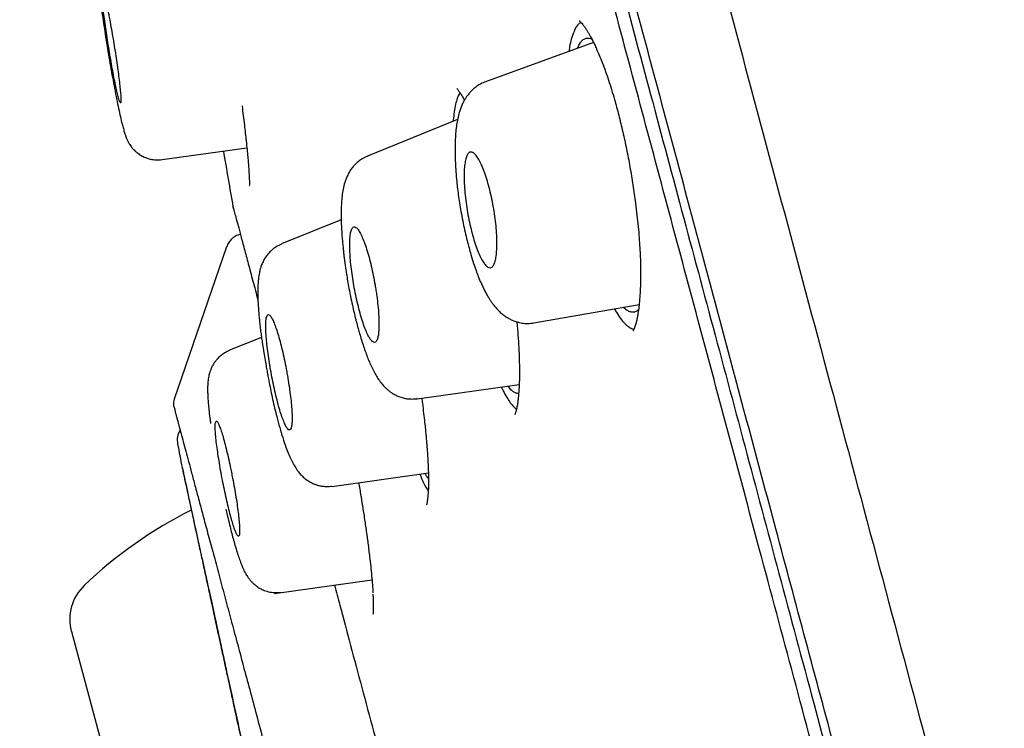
# Model space of a CAD drawing. Header units: millimetres. Extents: x 8 to 827, y 12 to 1643.
# Tile 70 of 134: x 88 to 103, y 1491 to 1502. Entities that reach past the tile are written whole.
import ezdxf

# ---------------------------------------------------------------- set-up
doc = ezdxf.new("R2010")
doc.units = ezdxf.units.MM

msp = doc.modelspace()

# ---------------------------------------------------------------- linework, layer by layer
at = {"color": 7, "linetype": 'Continuous', "lineweight": 30}
for p, q in [((96.806, 1501.452), (95.144, 1500.847)), ((94.715, 1500.264), (93.331, 1499.704)), ((90.171, 1499.649), (91.475, 1499.832)), ((93.33, 1499.699), (93.333, 1499.701)), ((91.264, 1498.912), (91.261, 1498.923)), ((91.261, 1498.923), (91.269, 1498.89)), ((92.926, 1498.724), (92.009, 1498.354)), ((91.163, 1498.308), (90.356, 1495.964)), ((95.891, 1497.136), (97.508, 1497.421)), ((91.7, 1496.914), (91.207, 1496.715)), ((91.207, 1496.709), (91.209, 1496.709)), ((94.092, 1495.967), (95.664, 1496.188)), ((94.093, 1495.972), (94.091, 1495.972)), ((90.479, 1494.909), (90.495, 1494.855)), ((92.785, 1494.62), (94.266, 1494.828)), ((91.899, 1492.973), (93.399, 1493.184)), ((88.776, 1492.388), (90.461, 1486.099))]:
    msp.add_line(p, q, dxfattribs=at)
for centre, radius, start, end in [((307.983, 1536.761), 220, 189.67679, 189.9036), ((90.704, 1495.33), 0.3, 148.9649, 190.7911), ((307.746, 1536.698), 221.25, 190.79114, 190.88732), ((93.704, 1488.136), 6.854, 116.7424, 133.6334), ((89.472, 1492.575), 0.721, 133.6334, 195)]:
    msp.add_arc(centre, radius, start, end, dxfattribs=at)
for points, knots in [([(88.804, 1539.656), (88.807, 1539.645), (88.812, 1539.624), (88.857, 1539.456), (88.929, 1539.188), (89.03, 1538.812), (89.158, 1538.332), (89.315, 1537.747), (89.51, 1537.021), (89.748, 1536.133), (90.035, 1535.062), (90.358, 1533.855), (90.717, 1532.517), (91.109, 1531.051), (91.515, 1529.537), (91.927, 1527.998), (92.341, 1526.455), (92.776, 1524.83), (93.233, 1523.124), (93.711, 1521.341), (94.209, 1519.484), (94.725, 1517.558), (95.259, 1515.565), (95.809, 1513.511), (96.375, 1511.398), (96.956, 1509.231), (97.55, 1507.014), (98.157, 1504.75), (98.809, 1502.315), (99.508, 1499.706), (100.254, 1496.921), (101.01, 1494.1), (101.774, 1491.249), (102.545, 1488.374), (103.282, 1485.621), (103.985, 1482.999), (104.651, 1480.513), (105.316, 1478.031), (105.979, 1475.556), (106.639, 1473.093), (107.295, 1470.647), (107.944, 1468.223), (108.587, 1465.824), (109.221, 1463.456), (109.847, 1461.123), (110.461, 1458.83), (111.064, 1456.58), (111.654, 1454.379), (112.262, 1452.11), (112.884, 1449.788), (113.515, 1447.432), (114.123, 1445.164), (114.705, 1442.992), (115.262, 1440.912), (115.61, 1439.615), (115.783, 1438.967)], [0, 0, 0, 0, 0.017859, 0.035717, 0.053574, 0.07143, 0.089287, 0.107143, 0.125, 0.145832, 0.166666, 0.1875, 0.208333, 0.229166, 0.249999, 0.267856, 0.285713, 0.303571, 0.321429, 0.339287, 0.357144, 0.375001, 0.392858, 0.410715, 0.428572, 0.446429, 0.464286, 0.482143, 0.500002, 0.520835, 0.541668, 0.562501, 0.583334, 0.604167, 0.624999, 0.642856, 0.660713, 0.678571, 0.696428, 0.714286, 0.732144, 0.750003, 0.76786, 0.785718, 0.803575, 0.821433, 0.839289, 0.857146, 0.875003, 0.895835, 0.916668, 0.9375, 0.958333, 0.979167, 1, 1, 1, 1]), ([(117.758, 1426.241), (117.757, 1426.246), (117.754, 1426.257), (117.731, 1426.343), (117.694, 1426.481), (117.642, 1426.674), (117.576, 1426.923), (117.494, 1427.226), (117.402, 1427.573), (117.299, 1427.957), (117.187, 1428.373), (117.064, 1428.833), (116.929, 1429.337), (116.782, 1429.885), (116.619, 1430.494), (116.439, 1431.17), (116.239, 1431.916), (116.026, 1432.71), (115.801, 1433.552), (115.563, 1434.441), (115.312, 1435.378), (115.055, 1436.336), (114.795, 1437.307), (114.533, 1438.286), (114.261, 1439.299), (113.98, 1440.348), (113.689, 1441.431), (113.381, 1442.581), (113.055, 1443.799), (112.709, 1445.088), (112.354, 1446.412), (111.99, 1447.772), (111.615, 1449.167), (111.231, 1450.6), (110.849, 1452.028), (110.47, 1453.442), (110.097, 1454.835), (109.719, 1456.247), (109.336, 1457.677), (108.948, 1459.127), (108.543, 1460.638), (108.122, 1462.21), (107.684, 1463.844), (107.241, 1465.496), (106.793, 1467.166), (106.34, 1468.854), (105.882, 1470.562), (105.433, 1472.237), (104.995, 1473.874), (104.569, 1475.465), (104.143, 1477.058), (103.716, 1478.654), (103.288, 1480.251), (102.847, 1481.896), (102.394, 1483.588), (101.928, 1485.324), (101.463, 1487.057), (100.999, 1488.79), (100.534, 1490.52), (100.071, 1492.247), (99.624, 1493.917), (99.193, 1495.526), (98.78, 1497.071), (98.371, 1498.6), (97.965, 1500.113), (97.564, 1501.61), (97.174, 1503.069), (96.793, 1504.49), (96.422, 1505.873), (96.056, 1507.238), (95.695, 1508.585), (95.338, 1509.916), (94.986, 1511.229), (94.639, 1512.521), (94.295, 1513.806), (93.954, 1515.081), (93.615, 1516.345), (93.285, 1517.58), (92.963, 1518.784), (92.648, 1519.959), (92.346, 1521.085), (92.057, 1522.164), (91.781, 1523.195), (91.512, 1524.197), (91.251, 1525.169), (90.999, 1526.11), (90.754, 1527.021), (90.519, 1527.897), (90.291, 1528.75), (90.07, 1529.575), (89.857, 1530.371), (89.655, 1531.127), (89.464, 1531.842), (89.283, 1532.516), (89.117, 1533.138), (88.964, 1533.709), (88.823, 1534.233), (88.693, 1534.717), (88.574, 1535.162), (88.464, 1535.568), (88.366, 1535.934), (88.279, 1536.26), (88.201, 1536.549), (88.135, 1536.799), (88.079, 1537.006), (88.037, 1537.167), (88.006, 1537.282), (87.987, 1537.354), (87.985, 1537.363), (87.983, 1537.367)], [0, 0, 0, 0, 0.010081, 0.020137, 0.030179, 0.040216, 0.050257, 0.060311, 0.070335, 0.079491, 0.088633, 0.097767, 0.1069, 0.116039, 0.125192, 0.135253, 0.145282, 0.155288, 0.16528, 0.175267, 0.185259, 0.195301, 0.204496, 0.213673, 0.222839, 0.232002, 0.241168, 0.250345, 0.260322, 0.270285, 0.280246, 0.290212, 0.300194, 0.310203, 0.320293, 0.329526, 0.338727, 0.347904, 0.357065, 0.366218, 0.375372, 0.385323, 0.395264, 0.405207, 0.415162, 0.425139, 0.435149, 0.445226, 0.454443, 0.463632, 0.472801, 0.481959, 0.491116, 0.500279, 0.510233, 0.520184, 0.530144, 0.540125, 0.550137, 0.560192, 0.570258, 0.579448, 0.588609, 0.59775, 0.60688, 0.616007, 0.625139, 0.633867, 0.642594, 0.651329, 0.660077, 0.668845, 0.677642, 0.686473, 0.695244, 0.704395, 0.713529, 0.722653, 0.731774, 0.740899, 0.750037, 0.758756, 0.767483, 0.776222, 0.78498, 0.793764, 0.802579, 0.811433, 0.820208, 0.829363, 0.838502, 0.847632, 0.856762, 0.865897, 0.875044, 0.883755, 0.89247, 0.901196, 0.909939, 0.918704, 0.927499, 0.936329, 0.945126, 0.954305, 0.963462, 0.972602, 0.981734, 0.990864, 1, 1, 1, 1]), ([(87.983, 1536.859), (87.985, 1536.852), (87.988, 1536.839), (88.019, 1536.725), (88.067, 1536.542), (88.137, 1536.282), (88.226, 1535.95), (88.332, 1535.552), (88.454, 1535.097), (88.591, 1534.589), (88.744, 1534.019), (88.913, 1533.388), (89.103, 1532.679), (89.314, 1531.89), (89.549, 1531.014), (89.801, 1530.073), (90.07, 1529.067), (90.357, 1527.995), (90.655, 1526.882), (90.962, 1525.736), (91.277, 1524.564), (91.604, 1523.345), (91.944, 1522.077), (92.304, 1520.732), (92.685, 1519.31), (93.088, 1517.806), (93.503, 1516.256), (93.931, 1514.658), (94.372, 1513.012), (94.816, 1511.353), (95.262, 1509.69), (95.707, 1508.029), (96.16, 1506.341), (96.62, 1504.623), (97.097, 1502.845), (97.589, 1501.007), (98.097, 1499.11), (98.612, 1497.19), (99.132, 1495.247), (99.659, 1493.278), (100.183, 1491.324), (100.701, 1489.392), (101.21, 1487.493), (101.721, 1485.588), (102.232, 1483.68), (102.574, 1482.405), (102.744, 1481.768)], [0, 0, 0, 0, 0.022901, 0.04625, 0.069599, 0.092979, 0.116418, 0.139867, 0.161871, 0.183802, 0.205683, 0.227538, 0.249393, 0.272822, 0.2962, 0.319554, 0.342915, 0.366312, 0.38978, 0.411838, 0.433813, 0.45573, 0.477616, 0.499493, 0.522858, 0.546174, 0.569471, 0.592782, 0.616137, 0.639617, 0.661718, 0.683749, 0.705737, 0.72771, 0.749695, 0.772955, 0.796178, 0.819397, 0.842648, 0.865964, 0.889477, 0.911642, 0.933747, 0.955821, 0.977895, 1, 1, 1, 1]), ([(102.558, 1481.718), (102.379, 1482.385), (102.022, 1483.719), (101.486, 1485.717), (100.952, 1487.711), (100.418, 1489.7), (99.888, 1491.68), (99.372, 1493.606), (98.872, 1495.473), (98.388, 1497.28), (97.909, 1499.067), (97.436, 1500.833), (96.96, 1502.61), (96.482, 1504.393), (96.003, 1506.179), (95.532, 1507.936), (95.068, 1509.664), (94.614, 1511.359), (94.178, 1512.985), (93.763, 1514.538), (93.367, 1516.017), (92.983, 1517.452), (92.61, 1518.845), (92.241, 1520.221), (91.878, 1521.575), (91.522, 1522.903), (91.18, 1524.178), (90.853, 1525.399), (90.541, 1526.562), (90.252, 1527.641), (89.985, 1528.639), (89.739, 1529.559), (89.508, 1530.422), (89.292, 1531.228), (89.087, 1531.991), (88.896, 1532.705), (88.719, 1533.365), (88.56, 1533.956), (88.42, 1534.478), (88.299, 1534.929), (88.199, 1535.302), (88.119, 1535.601), (88.059, 1535.827), (88.015, 1535.992), (87.991, 1536.083), (87.981, 1536.121), (87.984, 1536.11), (87.984, 1536.11)], [0, 0, 0, 0, 0.0234361, 0.0468443, 0.070261, 0.0937227, 0.1172655, 0.1407485, 0.1627525, 0.1847025, 0.2066271, 0.2285553, 0.2505156, 0.2736897, 0.2968785, 0.3201151, 0.3434324, 0.3668625, 0.3903199, 0.4123371, 0.4342995, 0.456233, 0.4781635, 0.5001169, 0.523396, 0.5466864, 0.570018, 0.5934211, 0.6169255, 0.6403161, 0.6622278, 0.6841152, 0.7060024, 0.7279138, 0.7498738, 0.7731579, 0.7964472, 0.8197709, 0.8431587, 0.8666398, 0.8900916, 0.9120902, 0.934043, 0.9559746, 0.9779095, 0.9998724, 1, 1, 1, 1]), ([(89.464, 1503.398), (89.438, 1503.387), (89.391, 1503.365), (89.333, 1503.322), (89.288, 1503.281), (89.255, 1503.242), (89.23, 1503.206), (89.21, 1503.173), (89.193, 1503.14), (89.179, 1503.107), (89.168, 1503.074), (89.16, 1503.045), (89.151, 1503.002), (89.144, 1502.946), (89.142, 1502.876), (89.144, 1502.795), (89.15, 1502.699), (89.161, 1502.58), (89.176, 1502.442), (89.194, 1502.291), (89.215, 1502.13), (89.238, 1501.964), (89.263, 1501.794), (89.289, 1501.62), (89.317, 1501.444), (89.346, 1501.265), (89.377, 1501.086), (89.408, 1500.91), (89.44, 1500.74), (89.471, 1500.58), (89.501, 1500.435), (89.529, 1500.307), (89.553, 1500.205), (89.575, 1500.124), (89.594, 1500.06), (89.61, 1500.009), (89.627, 1499.966), (89.643, 1499.932), (89.658, 1499.904), (89.674, 1499.879), (89.696, 1499.847), (89.723, 1499.814), (89.755, 1499.781), (89.796, 1499.746), (89.849, 1499.71), (89.916, 1499.678), (89.991, 1499.654), (90.079, 1499.641), (90.14, 1499.646), (90.171, 1499.649)], [0, 0, 0, 0, 0.01541, 0.028934, 0.040228, 0.049086, 0.057666, 0.065039, 0.071439, 0.079241, 0.085796, 0.093535, 0.102786, 0.125342, 0.152007, 0.183059, 0.218749, 0.255513, 0.291358, 0.326363, 0.360579, 0.394007, 0.426627, 0.458846, 0.491465, 0.52453, 0.5581, 0.592216, 0.626894, 0.662145, 0.69708, 0.730937, 0.763698, 0.789224, 0.814203, 0.838361, 0.858803, 0.874934, 0.882957, 0.889718, 0.897534, 0.907382, 0.915173, 0.924791, 0.938345, 0.951099, 0.965871, 0.98233, 1, 1, 1, 1]), ([(89.365, 1501.799), (89.36, 1501.826), (89.35, 1501.881), (89.332, 1501.972), (89.312, 1502.069), (89.291, 1502.163), (89.273, 1502.235), (89.258, 1502.284), (89.247, 1502.309), (89.239, 1502.308), (89.236, 1502.282), (89.237, 1502.231), (89.243, 1502.156), (89.252, 1502.06), (89.266, 1501.945), (89.283, 1501.815), (89.303, 1501.674), (89.325, 1501.527), (89.349, 1501.376), (89.374, 1501.226), (89.399, 1501.082), (89.424, 1500.948), (89.448, 1500.827), (89.47, 1500.722), (89.49, 1500.636), (89.507, 1500.572), (89.521, 1500.532), (89.531, 1500.517), (89.537, 1500.528), (89.539, 1500.563), (89.536, 1500.624), (89.529, 1500.707), (89.518, 1500.81), (89.503, 1500.931), (89.485, 1501.065), (89.464, 1501.209), (89.441, 1501.359), (89.416, 1501.51), (89.391, 1501.659), (89.374, 1501.753), (89.365, 1501.799)], [0, 0, 0, 0, 0.01637, 0.03274, 0.059336, 0.085931, 0.112591, 0.139251, 0.166058, 0.192866, 0.219838, 0.246812, 0.273894, 0.300977, 0.328065, 0.355153, 0.38214, 0.409127, 0.435953, 0.462778, 0.489453, 0.516127, 0.542726, 0.569323, 0.595952, 0.622581, 0.649337, 0.676093, 0.703016, 0.729941, 0.756998, 0.784056, 0.811155, 0.838254, 0.865282, 0.89231, 0.91923, 0.946149, 0.973075, 1, 1, 1, 1]), ([(96.615, 1501.759), (96.602, 1501.752), (96.566, 1501.733), (96.517, 1501.658), (96.487, 1501.57), (96.471, 1501.527)], [0, 0, 0, 0, 0.231746, 0.61515, 1, 1, 1, 1]), ([(96.586, 1501.786), (96.586, 1501.786), (96.585, 1501.787), (96.588, 1501.785), (96.598, 1501.777), (96.614, 1501.761), (96.637, 1501.735), (96.662, 1501.701), (96.689, 1501.663), (96.714, 1501.622), (96.738, 1501.581), (96.759, 1501.543), (96.778, 1501.508), (96.798, 1501.469), (96.823, 1501.417), (96.857, 1501.344), (96.896, 1501.252), (96.942, 1501.138), (96.99, 1501.01), (97.038, 1500.871), (97.084, 1500.727), (97.137, 1500.549), (97.196, 1500.333), (97.258, 1500.076), (97.316, 1499.81), (97.368, 1499.536), (97.414, 1499.257), (97.45, 1499.009), (97.476, 1498.795), (97.494, 1498.617), (97.508, 1498.448), (97.519, 1498.292), (97.526, 1498.149), (97.53, 1498.011), (97.531, 1497.878), (97.529, 1497.754), (97.526, 1497.645), (97.52, 1497.549), (97.512, 1497.453), (97.502, 1497.355), (97.489, 1497.27), (97.476, 1497.202), (97.464, 1497.147), (97.448, 1497.09), (97.436, 1497.06), (97.43, 1497.044)], [0, 0, 0, 0, 0.000892, 0.015456, 0.029313, 0.045718, 0.064711, 0.08402, 0.101783, 0.117972, 0.132511, 0.145006, 0.155356, 0.163785, 0.178776, 0.196946, 0.218303, 0.242846, 0.270573, 0.295984, 0.322012, 0.348236, 0.387956, 0.428071, 0.468598, 0.509555, 0.550928, 0.592681, 0.620717, 0.648647, 0.675372, 0.700777, 0.724916, 0.747792, 0.773563, 0.797484, 0.819539, 0.839713, 0.859282, 0.885396, 0.913319, 0.929519, 0.949416, 0.97294, 1, 1, 1, 1]), ([(96.471, 1501.527), (96.462, 1501.492), (96.445, 1501.428), (96.432, 1501.349), (96.427, 1501.314)], [0, 0, 0, 0, 0.5547138, 1, 1, 1, 1]), ([(96.562, 1501.363), (96.566, 1501.374), (96.58, 1501.411), (96.609, 1501.457), (96.649, 1501.498), (96.693, 1501.518), (96.737, 1501.521), (96.768, 1501.508), (96.781, 1501.502)], [0, 0, 0, 0, 0.078176, 0.270871, 0.464773, 0.657228, 0.850002, 1, 1, 1, 1]), ([(95.146, 1500.847), (95.121, 1500.837), (95.076, 1500.818), (95.016, 1500.781), (94.968, 1500.744), (94.932, 1500.711), (94.907, 1500.684), (94.885, 1500.658), (94.862, 1500.628), (94.834, 1500.587), (94.806, 1500.538), (94.772, 1500.465), (94.741, 1500.379), (94.717, 1500.28), (94.699, 1500.183), (94.687, 1500.078), (94.679, 1499.963), (94.676, 1499.842), (94.676, 1499.72), (94.681, 1499.595), (94.689, 1499.459), (94.701, 1499.326), (94.715, 1499.197), (94.731, 1499.076), (94.75, 1498.948), (94.774, 1498.812), (94.801, 1498.672), (94.83, 1498.535), (94.861, 1498.408), (94.891, 1498.292), (94.924, 1498.174), (94.96, 1498.057), (94.998, 1497.946), (95.036, 1497.846), (95.071, 1497.762), (95.104, 1497.69), (95.134, 1497.63), (95.164, 1497.573), (95.193, 1497.523), (95.22, 1497.48), (95.249, 1497.439), (95.286, 1497.39), (95.331, 1497.339), (95.383, 1497.288), (95.425, 1497.255), (95.456, 1497.233), (95.482, 1497.216), (95.519, 1497.195), (95.569, 1497.171), (95.634, 1497.148), (95.711, 1497.131), (95.799, 1497.124), (95.859, 1497.132), (95.891, 1497.136)], [0, 0, 0, 0, 0.018018, 0.033779, 0.047093, 0.05784, 0.065959, 0.071809, 0.081915, 0.094718, 0.110173, 0.126757, 0.157124, 0.1845, 0.21042, 0.238322, 0.267735, 0.295954, 0.322804, 0.348534, 0.376067, 0.406412, 0.428222, 0.451315, 0.475722, 0.50147, 0.528574, 0.555419, 0.580553, 0.603958, 0.625628, 0.654869, 0.680211, 0.702615, 0.727752, 0.743827, 0.761196, 0.778991, 0.794954, 0.808949, 0.821758, 0.837233, 0.858087, 0.877908, 0.893995, 0.898862, 0.905236, 0.914417, 0.926405, 0.941139, 0.958482, 0.978207, 1, 1, 1, 1]), ([(94.756, 1500.674), (94.752, 1500.67), (94.735, 1500.652), (94.711, 1500.595), (94.684, 1500.504), (94.671, 1500.423), (94.664, 1500.382)], [0, 0, 0, 0, 0.0918612, 0.3934958, 0.6951687, 1, 1, 1, 1]), ([(94.704, 1500.742), (94.703, 1500.742), (94.702, 1500.743), (94.707, 1500.739), (94.717, 1500.728), (94.731, 1500.71), (94.746, 1500.689), (94.761, 1500.666), (94.776, 1500.642), (94.792, 1500.614), (94.807, 1500.587), (94.817, 1500.568), (94.82, 1500.562)], [0, 0, 0, 0, 0.010181, 0.147779, 0.292041, 0.428467, 0.555933, 0.65585, 0.751351, 0.847144, 0.946197, 1, 1, 1, 1]), ([(91.401, 1500.474), (91.407, 1500.425), (91.42, 1500.324), (91.436, 1500.184), (91.451, 1500.054), (91.465, 1499.926), (91.478, 1499.805), (91.488, 1499.693), (91.497, 1499.596), (91.503, 1499.515), (91.507, 1499.448), (91.51, 1499.397), (91.512, 1499.357), (91.513, 1499.32), (91.514, 1499.286), (91.513, 1499.259), (91.512, 1499.246), (91.513, 1499.249), (91.513, 1499.249)], [0, 0, 0, 0, 0.075263, 0.154196, 0.228488, 0.298195, 0.384059, 0.46189, 0.531712, 0.604927, 0.666599, 0.716703, 0.761882, 0.808043, 0.867123, 0.927509, 0.987544, 1, 1, 1, 1]), ([(94.664, 1500.382), (94.659, 1500.342), (94.652, 1500.297), (94.649, 1500.243), (94.649, 1500.237)], [0, 0, 0, 0, 0.895163, 1, 1, 1, 1]), ([(95.302, 1498.119), (95.298, 1498.102), (95.29, 1498.07), (95.273, 1498.026), (95.248, 1497.992), (95.216, 1497.979), (95.179, 1497.992), (95.14, 1498.028), (95.1, 1498.087), (95.058, 1498.166), (95.017, 1498.265), (94.977, 1498.381), (94.939, 1498.51), (94.905, 1498.651), (94.875, 1498.799), (94.85, 1498.952), (94.831, 1499.103), (94.819, 1499.249), (94.815, 1499.384), (94.818, 1499.504), (94.829, 1499.604), (94.846, 1499.682), (94.871, 1499.736), (94.9, 1499.765), (94.935, 1499.768), (94.972, 1499.746), (95.012, 1499.701), (95.053, 1499.634), (95.095, 1499.547), (95.135, 1499.442), (95.175, 1499.321), (95.211, 1499.186), (95.244, 1499.042), (95.273, 1498.892), (95.295, 1498.739), (95.312, 1498.59), (95.32, 1498.448), (95.322, 1498.319), (95.316, 1498.206), (95.307, 1498.148), (95.302, 1498.119)], [0, 0, 0, 0, 0.017723, 0.035446, 0.062718, 0.089988, 0.116528, 0.143065, 0.169015, 0.194961, 0.220696, 0.246429, 0.272425, 0.29842, 0.325065, 0.351712, 0.379119, 0.40653, 0.43445, 0.462374, 0.490316, 0.51826, 0.545744, 0.573226, 0.599993, 0.626757, 0.652857, 0.678955, 0.704704, 0.730451, 0.756314, 0.782176, 0.808592, 0.83501, 0.862191, 0.889376, 0.917042, 0.94471, 0.972354, 1, 1, 1, 1]), ([(93.33, 1499.702), (93.302, 1499.689), (93.251, 1499.666), (93.188, 1499.62), (93.142, 1499.578), (93.111, 1499.543), (93.089, 1499.516), (93.062, 1499.478), (93.032, 1499.426), (93.002, 1499.36), (92.976, 1499.282), (92.954, 1499.193), (92.939, 1499.092), (92.929, 1498.985), (92.925, 1498.883), (92.924, 1498.783), (92.926, 1498.682), (92.931, 1498.577), (92.937, 1498.476), (92.945, 1498.386), (92.953, 1498.306), (92.96, 1498.24), (92.966, 1498.188), (92.971, 1498.144), (92.977, 1498.099), (92.984, 1498.043), (92.995, 1497.971), (93.008, 1497.884), (93.025, 1497.78), (93.047, 1497.654), (93.074, 1497.517), (93.103, 1497.384), (93.126, 1497.281), (93.145, 1497.205), (93.159, 1497.15), (93.172, 1497.1), (93.188, 1497.041), (93.21, 1496.965), (93.238, 1496.872), (93.269, 1496.774), (93.302, 1496.68), (93.334, 1496.594), (93.369, 1496.512), (93.405, 1496.432), (93.446, 1496.354), (93.489, 1496.282), (93.536, 1496.216), (93.582, 1496.163), (93.62, 1496.126), (93.655, 1496.095), (93.7, 1496.062), (93.752, 1496.03), (93.813, 1496.002), (93.877, 1495.982), (93.944, 1495.968), (94.016, 1495.963), (94.067, 1495.967), (94.093, 1495.97)], [0, 0, 0, 0, 0.0197552, 0.0363767, 0.049544, 0.059098, 0.0662581, 0.074048, 0.0919058, 0.1110494, 0.1305671, 0.1604727, 0.1907791, 0.2199638, 0.2494782, 0.2714919, 0.2955106, 0.321569, 0.3424232, 0.3617482, 0.3780368, 0.3913232, 0.4016317, 0.4090319, 0.4171407, 0.4281563, 0.4420754, 0.4588944, 0.4786096, 0.5012187, 0.5312055, 0.5570784, 0.5788402, 0.5924608, 0.6037603, 0.613109, 0.6237753, 0.6412485, 0.6624761, 0.6865421, 0.7099695, 0.7324502, 0.7539972, 0.7788588, 0.8034953, 0.8281079, 0.8519076, 0.8740358, 0.885461, 0.8957733, 0.9094634, 0.9250212, 0.9390176, 0.954376, 0.9675342, 0.9828355, 1, 1, 1, 1]), ([(91.261, 1498.923), (91.262, 1498.92), (91.264, 1498.913), (91.279, 1498.857), (91.303, 1498.767), (91.337, 1498.64), (91.381, 1498.478), (91.433, 1498.281), (91.495, 1498.051), (91.565, 1497.789), (91.619, 1497.588), (91.645, 1497.489)], [0, 0, 0, 0, 0.113354, 0.225941, 0.337978, 0.449681, 0.561272, 0.670973, 0.780986, 0.891517, 1, 1, 1, 1]), ([(93.473, 1497.548), (93.469, 1497.577), (93.461, 1497.634), (93.444, 1497.741), (93.42, 1497.868), (93.388, 1498.012), (93.354, 1498.148), (93.317, 1498.274), (93.279, 1498.384), (93.241, 1498.477), (93.204, 1498.548), (93.169, 1498.596), (93.137, 1498.618), (93.109, 1498.613), (93.087, 1498.583), (93.07, 1498.527), (93.06, 1498.448), (93.056, 1498.35), (93.059, 1498.234), (93.067, 1498.105), (93.082, 1497.966), (93.102, 1497.821), (93.127, 1497.674), (93.156, 1497.528), (93.189, 1497.386), (93.224, 1497.254), (93.261, 1497.134), (93.299, 1497.029), (93.337, 1496.944), (93.374, 1496.881), (93.408, 1496.844), (93.438, 1496.831), (93.464, 1496.846), (93.484, 1496.886), (93.498, 1496.951), (93.506, 1497.037), (93.508, 1497.143), (93.503, 1497.266), (93.492, 1497.401), (93.479, 1497.499), (93.473, 1497.548)], [0, 0, 0, 0, 0.015564, 0.031127, 0.057222, 0.083315, 0.1096, 0.135886, 0.162616, 0.189349, 0.216586, 0.243825, 0.271395, 0.298966, 0.326542, 0.354119, 0.381381, 0.408643, 0.435421, 0.462197, 0.488527, 0.514855, 0.540958, 0.567059, 0.593253, 0.619447, 0.646021, 0.672597, 0.699683, 0.726771, 0.754267, 0.781764, 0.809376, 0.83699, 0.864378, 0.891765, 0.918816, 0.945865, 0.972934, 1, 1, 1, 1]), ([(91.367, 1498.498), (91.345, 1498.49), (91.3, 1498.474), (91.241, 1498.43), (91.193, 1498.374), (91.174, 1498.33), (91.165, 1498.308)], [0, 0, 0, 0, 0.246202, 0.499802, 0.753506, 1, 1, 1, 1]), ([(92.01, 1498.35), (91.98, 1498.335), (91.923, 1498.309), (91.856, 1498.257), (91.805, 1498.204), (91.764, 1498.152), (91.729, 1498.093), (91.7, 1498.029), (91.68, 1497.966), (91.667, 1497.91), (91.659, 1497.864), (91.653, 1497.824), (91.65, 1497.788), (91.647, 1497.756), (91.645, 1497.72), (91.643, 1497.674), (91.643, 1497.616), (91.643, 1497.55), (91.645, 1497.482), (91.648, 1497.422), (91.652, 1497.366), (91.656, 1497.309), (91.661, 1497.243), (91.669, 1497.165), (91.678, 1497.081), (91.689, 1496.99), (91.702, 1496.9), (91.717, 1496.797), (91.735, 1496.684), (91.755, 1496.565), (91.773, 1496.463), (91.788, 1496.376), (91.803, 1496.296), (91.821, 1496.201), (91.844, 1496.088), (91.872, 1495.956), (91.902, 1495.823), (91.938, 1495.678), (91.98, 1495.525), (92.027, 1495.368), (92.072, 1495.233), (92.115, 1495.124), (92.153, 1495.035), (92.194, 1494.956), (92.229, 1494.897), (92.27, 1494.84), (92.315, 1494.789), (92.369, 1494.74), (92.419, 1494.705), (92.459, 1494.682), (92.494, 1494.664), (92.534, 1494.648), (92.584, 1494.633), (92.642, 1494.622), (92.711, 1494.617), (92.759, 1494.621), (92.784, 1494.624)], [0, 0, 0, 0, 0.020625, 0.038164, 0.052285, 0.066623, 0.08311, 0.101207, 0.118498, 0.134878, 0.148684, 0.160692, 0.170887, 0.179672, 0.19067, 0.204546, 0.22144, 0.240742, 0.257931, 0.273786, 0.285809, 0.298742, 0.316202, 0.333491, 0.353618, 0.373653, 0.392467, 0.410013, 0.436427, 0.45929, 0.478566, 0.494245, 0.508828, 0.524165, 0.548556, 0.574585, 0.602234, 0.630959, 0.669065, 0.707182, 0.746923, 0.777851, 0.806725, 0.833013, 0.856767, 0.870605, 0.887684, 0.907125, 0.923425, 0.93208, 0.939131, 0.948578, 0.958358, 0.970329, 0.984303, 1, 1, 1, 1]), ([(97.128, 1497.354), (97.138, 1497.335), (97.17, 1497.278), (97.222, 1497.202), (97.284, 1497.127), (97.343, 1497.075), (97.393, 1497.046), (97.422, 1497.042), (97.434, 1497.041)], [0, 0, 0, 0, 0.09402, 0.289914, 0.483858, 0.678098, 0.874463, 1, 1, 1, 1]), ([(97.499, 1497.342), (97.493, 1497.335), (97.473, 1497.314), (97.436, 1497.299), (97.389, 1497.297), (97.337, 1497.318), (97.296, 1497.345), (97.271, 1497.372), (97.265, 1497.378)], [0, 0, 0, 0, 0.0997183, 0.3060346, 0.5128372, 0.722016, 0.9338571, 1, 1, 1, 1]), ([(92.111, 1496.253), (92.106, 1496.283), (92.096, 1496.342), (92.076, 1496.451), (92.05, 1496.579), (92.018, 1496.721), (91.985, 1496.853), (91.951, 1496.972), (91.917, 1497.075), (91.884, 1497.159), (91.854, 1497.22), (91.827, 1497.257), (91.804, 1497.268), (91.786, 1497.254), (91.773, 1497.214), (91.766, 1497.15), (91.765, 1497.064), (91.769, 1496.959), (91.779, 1496.837), (91.795, 1496.703), (91.815, 1496.561), (91.839, 1496.413), (91.867, 1496.265), (91.898, 1496.12), (91.93, 1495.982), (91.964, 1495.853), (91.998, 1495.74), (92.032, 1495.644), (92.063, 1495.569), (92.092, 1495.516), (92.118, 1495.489), (92.139, 1495.487), (92.155, 1495.511), (92.166, 1495.56), (92.171, 1495.633), (92.17, 1495.726), (92.164, 1495.839), (92.151, 1495.966), (92.134, 1496.105), (92.119, 1496.204), (92.111, 1496.253)], [0, 0, 0, 0, 0.016035, 0.032069, 0.058451, 0.084833, 0.111326, 0.137819, 0.164581, 0.191343, 0.218414, 0.245486, 0.272768, 0.30005, 0.327348, 0.354646, 0.381762, 0.408877, 0.435697, 0.462516, 0.489055, 0.515592, 0.541982, 0.568372, 0.59481, 0.621248, 0.647915, 0.674582, 0.70156, 0.72854, 0.755773, 0.783007, 0.810323, 0.837639, 0.86483, 0.89202, 0.91901, 0.945999, 0.973, 1, 1, 1, 1]), ([(95.628, 1497.152), (95.63, 1497.132), (95.638, 1497.046), (95.649, 1496.896), (95.66, 1496.707), (95.666, 1496.534), (95.668, 1496.385), (95.667, 1496.276), (95.664, 1496.197), (95.662, 1496.141), (95.659, 1496.091), (95.655, 1496.04), (95.65, 1495.983), (95.643, 1495.92), (95.632, 1495.854), (95.624, 1495.815), (95.619, 1495.795)], [0, 0, 0, 0, 0.030686, 0.137841, 0.24965, 0.358782, 0.456638, 0.543084, 0.591289, 0.635001, 0.674219, 0.716528, 0.770395, 0.835706, 0.912302, 1, 1, 1, 1]), ([(97.43, 1497.044), (97.424, 1497.031), (97.415, 1497.013), (97.413, 1497.01), (97.412, 1497.009)], [0, 0, 0, 0, 0.658559, 1, 1, 1, 1]), ([(91.208, 1496.712), (91.184, 1496.701), (91.138, 1496.68), (91.078, 1496.637), (91.03, 1496.593), (90.994, 1496.551), (90.969, 1496.516), (90.953, 1496.489), (90.941, 1496.468), (90.931, 1496.447), (90.922, 1496.426), (90.914, 1496.406), (90.906, 1496.383), (90.898, 1496.358), (90.891, 1496.33), (90.884, 1496.295), (90.877, 1496.252), (90.873, 1496.199), (90.871, 1496.145), (90.871, 1496.09), (90.872, 1496.032), (90.876, 1495.961), (90.883, 1495.875), (90.894, 1495.768), (90.905, 1495.671), (90.915, 1495.605), (90.917, 1495.587)], [0, 0, 0, 0, 0.046629, 0.090204, 0.129954, 0.163615, 0.189104, 0.206464, 0.221201, 0.236161, 0.251377, 0.266882, 0.282703, 0.301363, 0.327878, 0.362408, 0.404789, 0.453542, 0.509078, 0.564047, 0.6241, 0.693739, 0.773147, 0.862518, 0.962046, 1, 1, 1, 1]), ([(95.388, 1496.149), (95.393, 1496.139), (95.417, 1496.087), (95.459, 1496.01), (95.514, 1495.921), (95.566, 1495.857), (95.603, 1495.82), (95.62, 1495.812), (95.622, 1495.811)], [0, 0, 0, 0, 0.052615, 0.281109, 0.511831, 0.739749, 0.967445, 1, 1, 1, 1]), ([(95.653, 1496.053), (95.651, 1496.052), (95.637, 1496.047), (95.606, 1496.057), (95.561, 1496.084), (95.523, 1496.121), (95.5, 1496.154), (95.493, 1496.164)], [0, 0, 0, 0, 0.041919, 0.323611, 0.608052, 0.887227, 1, 1, 1, 1]), ([(94.165, 1495.977), (94.168, 1495.952), (94.178, 1495.872), (94.193, 1495.748), (94.209, 1495.614), (94.22, 1495.505), (94.227, 1495.432), (94.232, 1495.383), (94.235, 1495.344), (94.239, 1495.295), (94.244, 1495.233), (94.25, 1495.16), (94.255, 1495.077), (94.261, 1494.985), (94.265, 1494.887), (94.268, 1494.784), (94.268, 1494.68), (94.267, 1494.576), (94.262, 1494.515), (94.26, 1494.483)], [0, 0, 0, 0, 0.038889, 0.121427, 0.194885, 0.254659, 0.300673, 0.318597, 0.340225, 0.369979, 0.407851, 0.453826, 0.507881, 0.569988, 0.640108, 0.718201, 0.804225, 0.898154, 1, 1, 1, 1]), ([(90.357, 1495.962), (90.352, 1495.946), (90.344, 1495.914), (90.347, 1495.862), (90.357, 1495.821), (90.37, 1495.803), (90.372, 1495.799)], [0, 0, 0, 0, 0.279295, 0.591344, 0.929815, 1, 1, 1, 1]), ([(90.365, 1495.802), (90.365, 1495.802), (90.364, 1495.803), (90.367, 1495.792), (90.374, 1495.764), (90.385, 1495.723), (90.399, 1495.671), (90.415, 1495.611), (90.436, 1495.534), (90.462, 1495.435), (90.496, 1495.308), (90.535, 1495.164), (90.578, 1495.004), (90.625, 1494.828), (90.678, 1494.627), (90.739, 1494.401), (90.807, 1494.147), (90.88, 1493.874), (90.959, 1493.583), (91.042, 1493.272), (91.128, 1492.95), (91.218, 1492.616), (91.309, 1492.273), (91.405, 1491.915), (91.505, 1491.543), (91.61, 1491.15), (91.721, 1490.735), (91.838, 1490.297), (91.959, 1489.844), (92.084, 1489.377), (92.213, 1488.897), (92.342, 1488.415), (92.472, 1487.931), (92.601, 1487.446), (92.734, 1486.953), (92.868, 1486.452), (93.008, 1485.933), (93.152, 1485.395), (93.301, 1484.838), (93.453, 1484.275), (93.605, 1483.704), (93.759, 1483.128), (93.912, 1482.559), (94.062, 1481.997), (94.211, 1481.444), (94.359, 1480.888), (94.508, 1480.332), (94.66, 1479.764), (94.816, 1479.185), (94.975, 1478.593), (95.134, 1478.002), (95.292, 1477.412), (95.449, 1476.826), (95.614, 1476.211), (95.787, 1475.567), (95.966, 1474.897), (96.143, 1474.235), (96.309, 1473.615), (96.463, 1473.036), (96.607, 1472.499), (96.748, 1471.971), (96.886, 1471.454), (97.022, 1470.949), (97.162, 1470.425), (97.307, 1469.887), (97.454, 1469.338), (97.596, 1468.807), (97.727, 1468.321), (97.846, 1467.878), (97.953, 1467.476), (98.057, 1467.091), (98.156, 1466.723), (98.25, 1466.373), (98.337, 1466.047), (98.418, 1465.743), (98.494, 1465.461), (98.565, 1465.195), (98.631, 1464.946), (98.692, 1464.719), (98.747, 1464.512), (98.797, 1464.326), (98.843, 1464.157), (98.884, 1464.004), (98.92, 1463.866), (98.948, 1463.765), (98.967, 1463.692), (98.981, 1463.64), (98.994, 1463.593), (99.005, 1463.549), (99.016, 1463.51), (99.025, 1463.478), (99.032, 1463.452), (99.037, 1463.432), (99.041, 1463.416), (99.045, 1463.404), (99.045, 1463.402), (99.045, 1463.402)], [0, 0, 0, 0, 0.0031748, 0.0096775, 0.0161267, 0.0245171, 0.0325486, 0.0402285, 0.0475652, 0.0582245, 0.0688617, 0.0795105, 0.0901652, 0.1008259, 0.1114847, 0.1233901, 0.135268, 0.1471344, 0.1589986, 0.1708663, 0.1827616, 0.1940123, 0.2052771, 0.2165361, 0.2277764, 0.238981, 0.250855, 0.2627436, 0.2746436, 0.2865516, 0.2984632, 0.310375, 0.321605, 0.3328334, 0.3440573, 0.3552721, 0.3664739, 0.3783543, 0.390249, 0.4021527, 0.4140622, 0.4259754, 0.4378887, 0.4491191, 0.4603463, 0.4715674, 0.4827774, 0.4939708, 0.5058431, 0.5177596, 0.5297017, 0.5416462, 0.5535788, 0.5654799, 0.5794738, 0.5934567, 0.6074542, 0.6214836, 0.6334189, 0.6453386, 0.657243, 0.6691376, 0.6810256, 0.6929113, 0.7069225, 0.7209396, 0.7349711, 0.7490379, 0.7610061, 0.7729358, 0.7848274, 0.7966975, 0.8085553, 0.8204082, 0.8316082, 0.8428461, 0.8541038, 0.8653646, 0.8766217, 0.8872669, 0.8978875, 0.9084886, 0.9190811, 0.9296831, 0.9404558, 0.9459325, 0.9514716, 0.9570759, 0.962779, 0.9688677, 0.9754083, 0.9806094, 0.9860622, 0.9917649, 0.99771, 1, 1, 1, 1]), ([(95.619, 1495.794), (95.616, 1495.785), (95.612, 1495.766), (95.605, 1495.748), (95.601, 1495.736), (95.598, 1495.73), (95.597, 1495.727), (95.597, 1495.727), (95.597, 1495.727)], [0, 0, 0, 0, 0.269367, 0.500015, 0.692795, 0.848383, 0.967339, 1, 1, 1, 1]), ([(91.255, 1494.747), (91.249, 1494.777), (91.237, 1494.838), (91.215, 1494.947), (91.188, 1495.071), (91.156, 1495.204), (91.125, 1495.325), (91.095, 1495.429), (91.067, 1495.514), (91.043, 1495.577), (91.022, 1495.616), (91.006, 1495.631), (90.994, 1495.619), (90.988, 1495.583), (90.987, 1495.522), (90.991, 1495.439), (91.001, 1495.336), (91.016, 1495.216), (91.035, 1495.083), (91.058, 1494.941), (91.084, 1494.793), (91.113, 1494.644), (91.144, 1494.498), (91.175, 1494.359), (91.207, 1494.23), (91.238, 1494.115), (91.267, 1494.018), (91.293, 1493.94), (91.316, 1493.886), (91.336, 1493.856), (91.35, 1493.852), (91.36, 1493.872), (91.364, 1493.919), (91.363, 1493.988), (91.357, 1494.079), (91.345, 1494.188), (91.329, 1494.314), (91.308, 1494.451), (91.283, 1494.597), (91.264, 1494.697), (91.255, 1494.747)], [0, 0, 0, 0, 0.01637, 0.03274, 0.059336, 0.085931, 0.112591, 0.139251, 0.166058, 0.192866, 0.219838, 0.246812, 0.273894, 0.300977, 0.328065, 0.355153, 0.38214, 0.409127, 0.435953, 0.462778, 0.489453, 0.516127, 0.542726, 0.569323, 0.595952, 0.622581, 0.649337, 0.676093, 0.703016, 0.729941, 0.756998, 0.784056, 0.811155, 0.838254, 0.865282, 0.89231, 0.91923, 0.946149, 0.973075, 1, 1, 1, 1]), ([(90.479, 1494.909), (90.479, 1494.907), (90.48, 1494.902), (90.488, 1494.867), (90.5, 1494.811), (90.517, 1494.734), (90.538, 1494.636), (90.564, 1494.517), (90.594, 1494.379), (90.628, 1494.222), (90.666, 1494.046), (90.708, 1493.852), (90.754, 1493.641), (90.803, 1493.414), (90.856, 1493.171), (90.912, 1492.913), (90.971, 1492.64), (91.033, 1492.355), (91.097, 1492.06), (91.163, 1491.755), (91.231, 1491.441), (91.3, 1491.122), (91.371, 1490.796), (91.442, 1490.467), (91.514, 1490.135), (91.586, 1489.804), (91.658, 1489.472), (91.73, 1489.141), (91.801, 1488.812), (91.872, 1488.487), (91.941, 1488.168), (92.009, 1487.855), (92.075, 1487.55), (92.139, 1487.254), (92.201, 1486.969), (92.261, 1486.695), (92.317, 1486.434), (92.37, 1486.19), (92.42, 1485.961), (92.466, 1485.748), (92.509, 1485.553), (92.547, 1485.377), (92.581, 1485.22), (92.611, 1485.082), (92.636, 1484.964), (92.658, 1484.866), (92.674, 1484.79), (92.686, 1484.734), (92.694, 1484.7), (92.695, 1484.696), (92.695, 1484.693)], [0, 0, 0, 0, 0.020874, 0.041792, 0.06285, 0.083666, 0.104482, 0.125386, 0.14622, 0.166979, 0.187751, 0.208625, 0.229357, 0.25004, 0.270695, 0.291456, 0.312414, 0.333204, 0.354012, 0.374924, 0.395826, 0.416634, 0.437434, 0.458381, 0.479139, 0.4998, 0.520472, 0.541204, 0.562088, 0.582853, 0.603616, 0.624461, 0.645358, 0.666174, 0.686995, 0.708039, 0.728945, 0.749808, 0.770675, 0.791567, 0.812578, 0.833381, 0.854172, 0.875039, 0.895878, 0.916648, 0.937437, 0.958376, 0.9792, 1, 1, 1, 1]), ([(90.495, 1494.854), (90.494, 1494.853), (90.494, 1494.853), (90.498, 1494.832), (90.505, 1494.796), (90.516, 1494.746), (90.53, 1494.68), (90.548, 1494.595), (90.571, 1494.489), (90.596, 1494.373), (90.624, 1494.244), (90.654, 1494.104), (90.686, 1493.956), (90.718, 1493.81), (90.747, 1493.677), (90.773, 1493.56), (90.795, 1493.459), (90.817, 1493.36), (90.842, 1493.247), (90.872, 1493.11), (90.909, 1492.943), (90.95, 1492.755), (90.996, 1492.545), (91.046, 1492.313), (91.099, 1492.068), (91.161, 1491.783), (91.231, 1491.461), (91.309, 1491.104), (91.386, 1490.749), (91.462, 1490.396), (91.538, 1490.044), (91.615, 1489.69), (91.693, 1489.334), (91.77, 1488.975), (91.848, 1488.617), (91.92, 1488.286), (91.984, 1487.99), (92.04, 1487.735), (92.09, 1487.506), (92.135, 1487.301), (92.174, 1487.119), (92.209, 1486.963), (92.242, 1486.817), (92.274, 1486.671), (92.308, 1486.513), (92.339, 1486.368), (92.366, 1486.238), (92.39, 1486.126), (92.414, 1486.011), (92.439, 1485.893), (92.466, 1485.766), (92.495, 1485.63), (92.525, 1485.488), (92.555, 1485.348), (92.584, 1485.213), (92.609, 1485.099), (92.629, 1485.006), (92.646, 1484.932), (92.66, 1484.867), (92.672, 1484.814), (92.68, 1484.774), (92.686, 1484.75), (92.687, 1484.748), (92.687, 1484.747)], [0, 0, 0, 0, 0.013432, 0.031525, 0.049074, 0.066085, 0.082562, 0.10241, 0.12143, 0.139623, 0.156988, 0.175285, 0.192168, 0.20764, 0.221703, 0.231767, 0.240963, 0.24933, 0.257943, 0.270247, 0.283816, 0.298654, 0.314767, 0.332156, 0.350116, 0.367803, 0.39209, 0.415817, 0.438975, 0.461563, 0.483791, 0.506225, 0.528901, 0.551828, 0.575015, 0.598464, 0.617351, 0.634902, 0.651114, 0.665984, 0.67951, 0.691701, 0.702179, 0.713875, 0.726798, 0.740964, 0.750512, 0.760547, 0.771054, 0.782167, 0.794266, 0.809241, 0.825521, 0.843104, 0.861991, 0.882181, 0.897404, 0.913294, 0.929854, 0.947087, 0.964997, 0.983594, 1, 1, 1, 1]), ([(94.136, 1494.81), (94.154, 1494.765), (94.2, 1494.649), (94.24, 1494.587), (94.264, 1494.549)], [0, 0, 0, 0, 0.382124, 1, 1, 1, 1]), ([(94.268, 1494.741), (94.267, 1494.742), (94.254, 1494.753), (94.236, 1494.779), (94.217, 1494.812), (94.213, 1494.821)], [0, 0, 0, 0, 0.051961, 0.761004, 1, 1, 1, 1]), ([(93.194, 1494.677), (93.2, 1494.644), (93.217, 1494.541), (93.245, 1494.37), (93.278, 1494.161), (93.309, 1493.951), (93.338, 1493.741), (93.361, 1493.552), (93.38, 1493.386), (93.395, 1493.241), (93.407, 1493.104), (93.412, 1493.022), (93.414, 1492.981)], [0, 0, 0, 0, 0.048927, 0.149662, 0.255663, 0.366935, 0.483436, 0.605079, 0.699639, 0.796989, 0.897106, 1, 1, 1, 1]), ([(94.26, 1494.483), (94.259, 1494.466), (94.255, 1494.434), (94.25, 1494.397), (94.246, 1494.371), (94.242, 1494.355), (94.239, 1494.344), (94.238, 1494.339), (94.237, 1494.336), (94.237, 1494.337), (94.237, 1494.337)], [0, 0, 0, 0, 0.221079, 0.410715, 0.569352, 0.697379, 0.795453, 0.885901, 0.982497, 1, 1, 1, 1]), ([(91.153, 1494.272), (91.16, 1494.24), (91.179, 1494.156), (91.207, 1494.04), (91.236, 1493.921), (91.264, 1493.817), (91.293, 1493.711), (91.324, 1493.608), (91.355, 1493.515), (91.383, 1493.437), (91.411, 1493.366), (91.445, 1493.296), (91.48, 1493.237), (91.51, 1493.196), (91.54, 1493.16), (91.568, 1493.132), (91.591, 1493.111), (91.611, 1493.095), (91.633, 1493.078), (91.664, 1493.058), (91.713, 1493.031), (91.787, 1493.002), (91.866, 1492.987), (91.94, 1492.984), (91.98, 1492.988), (92, 1492.99)], [0, 0, 0, 0, 0.046988, 0.125942, 0.18258, 0.242546, 0.305782, 0.379884, 0.449644, 0.5152, 0.578543, 0.645422, 0.687742, 0.723682, 0.752872, 0.777689, 0.790432, 0.803514, 0.816963, 0.83239, 0.858281, 0.895661, 0.943553, 0.970887, 1, 1, 1, 1]), ([(92.821, 1493.102), (92.848, 1493), (92.928, 1492.701), (93.069, 1492.176), (93.242, 1491.529), (93.422, 1490.855), (93.606, 1490.166), (93.794, 1489.463), (93.986, 1488.748), (94.177, 1488.032), (94.307, 1487.549), (94.369, 1487.315)], [0, 0, 0, 0, 0.061325, 0.17992, 0.299011, 0.418837, 0.538683, 0.655726, 0.772817, 0.890168, 1, 1, 1, 1]), ([(93.414, 1492.96), (93.415, 1492.936), (93.418, 1492.891), (93.419, 1492.835), (93.42, 1492.792), (93.42, 1492.76), (93.419, 1492.735), (93.418, 1492.714), (93.417, 1492.694), (93.416, 1492.674), (93.414, 1492.656), (93.414, 1492.654), (93.414, 1492.652)], [0, 0, 0, 0, 0.144227, 0.268991, 0.374534, 0.461033, 0.52863, 0.595671, 0.679952, 0.781288, 0.899444, 1, 1, 1, 1])]:
    msp.add_open_spline(points, degree=3, knots=knots, dxfattribs=at)

doc.saveas('drawing.dxf')
